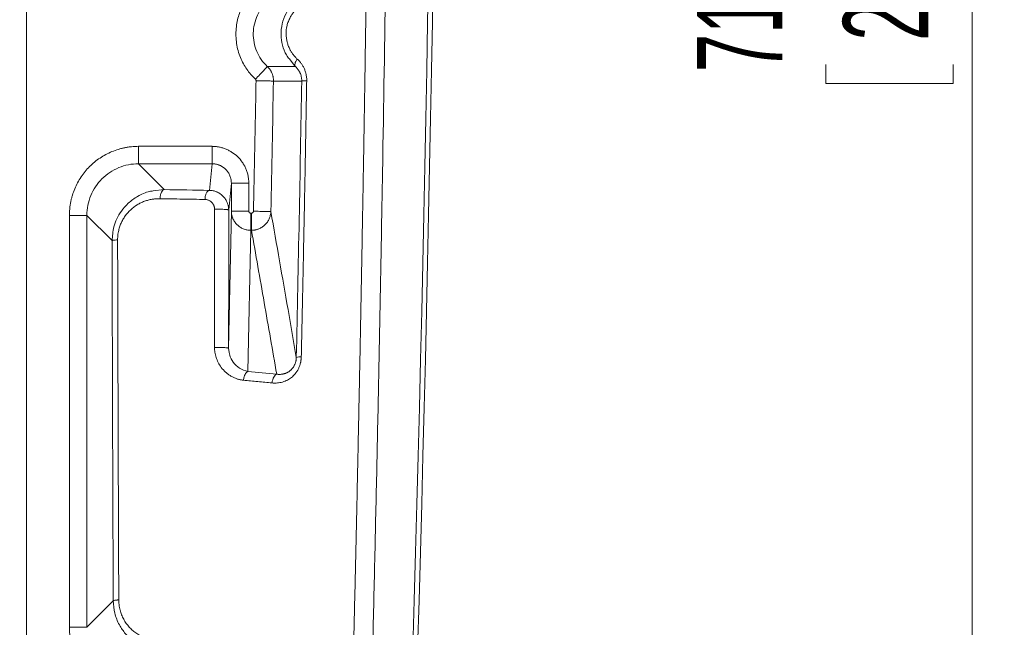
# Model space of a CAD drawing. Header units: millimetres. Extents: x 0 to 594, y 0 to 420.
# Tile 37 of 75: x 155 to 186, y 280 to 299. Entities that reach past the tile are written whole.
import ezdxf

# ---------------------------------------------------------------- set-up
doc = ezdxf.new("R2010")
doc.units = ezdxf.units.MM
doc.styles.add('SLDTEXTSTYLE1', font='TXT', dxfattribs={"width": 0.605})
doc.dimstyles.new('SLDDIMSTYLE0', dxfattribs={"dimtxt": 2.568319, "dimasz": 3.3, "dimexe": 0, "dimexo": 0.0625, "dimgap": 0.64208, "dimtad": 1, "dimdec": 1, "dimlfac": 5, "dimrnd": 1e-09, "dimzin": 12, "dimdsep": 46, "dimtxsty": 'SLDTEXTSTYLE1', "dimsah": 1, "dimcen": 0.09, "dimadec": 0, "dimazin": 3, "dimtfac": 1, "dimtdec": 1, "dimtofl": 0, "dimtmove": 0, "dimatfit": 3, "dimfxl": 0, "dimfrac": 2, "dimtolj": 1, "dimtzin": 12, "dimarcsym": 0})

# ---------------------------------------------------------------- blocks, each defined once
blk = doc.blocks.new('_D_15')
at = {"color": 7, "linetype": 'Continuous', "lineweight": 0}
for p, q in [((107.707, 372.909), (185.665, 372.909)), ((184.665, 230.163), (184.665, 372.909)), ((180.133, 305.701), (180.133, 306.289)), ((180.133, 306.289), (184.077, 306.289)), ((184.077, 306.289), (184.077, 305.701)), ((180.133, 297.371), (180.133, 296.783)), ((184.077, 296.783), (184.077, 297.371)), ((180.133, 296.783), (184.077, 296.783)), ((162.794, 230.163), (185.665, 230.163))]:
    blk.add_line(p, q, dxfattribs=at)
for points in [[(184.665, 372.909), (184.165, 369.609), (185.165, 369.609)], [(184.665, 230.163), (185.165, 233.463), (184.165, 233.463)]]:
    blk.add_solid(points, dxfattribs=at)
at = {"color": 7, "linetype": 'Continuous', "lineweight": 0, "char_height": 2.6458, "attachment_point": 1, "rotation": 90, "style": 'SLDTEXTSTYLE1'}
for s, insert in [('713,7', (176.135, 297.126)), ('28,1', (180.667, 298.106))]:
    blk.add_mtext(s, dxfattribs=dict(at, insert=insert))

msp = doc.modelspace()

# ---------------------------------------------------------------- linework, layer by layer
at = {"color": 7, "linetype": 'Continuous', "lineweight": 15}
for p, q in [((155.356, 240.307), (155.356, 352.309)), ((163.689, 297.304), (162.82, 297.304)), ((163.886, 296.854), (163.01, 296.854)), ((158.825, 294.831), (161.106, 294.831)), ((158.825, 294.291), (161.106, 294.291)), ((158.825, 294.291), (159.625, 293.491)), ((161.106, 294.291), (161.023, 293.466)), ((161.705, 293.69), (161.622, 292.86)), ((161.705, 293.69), (161.705, 292.822)), ((162.245, 293.69), (162.245, 292.822)), ((161.705, 292.822), (161.621, 288.572)), ((162.305, 292.761), (162.33, 292.761)), ((156.686, 279.927), (156.686, 292.692)), ((157.226, 279.927), (157.226, 292.692)), ((157.226, 292.692), (158.007, 291.911)), ((162.305, 292.23), (162.219, 287.856)), ((162.305, 292.23), (162.33, 292.23)), ((161.621, 288.572), (161.61, 288.579)), ((161.642, 288.439), (161.621, 288.572)), ((157.226, 279.927), (158.044, 280.745))]:
    msp.add_line(p, q, dxfattribs=at)
at = {"color": 8, "linetype": 'Continuous', "lineweight": 15}
for p, q in [((163.505, 297.538), (163.688, 297.303)), ((159.625, 293.491), (159.283, 293.447))]:
    msp.add_line(p, q, dxfattribs=at)
at = {"color": 7, "linetype": 'Continuous', "lineweight": 15}
for centre, radius, start, end in [((-1331.993, 324.309), 1500, 357.936906, 1.58813), ((-1331.993, 324.311), 1500.147, 357.936937, 1.58947), ((163.841, 287.85), 0.459, 86.039, 105.4907)]:
    msp.add_arc(centre, radius, start, end, dxfattribs=at)
for points, knots in [([(165.837, 365.134), (165.84, 364.904), (165.848, 364.445), (165.858, 363.755), (165.869, 363.064), (165.879, 362.372), (165.889, 361.68), (165.898, 360.988), (165.908, 360.294), (165.917, 359.6), (165.926, 358.906), (165.935, 358.21), (165.944, 357.515), (165.952, 356.818), (165.96, 356.121), (165.969, 355.423), (165.976, 354.725), (165.984, 354.026), (165.991, 353.327), (165.999, 352.627), (166.005, 351.926), (166.012, 351.225), (166.019, 350.523), (166.025, 349.821), (166.031, 349.118), (166.037, 348.415), (166.043, 347.711), (166.048, 347.006), (166.053, 346.301), (166.058, 345.596), (166.063, 344.89), (166.067, 344.183), (166.072, 343.476), (166.076, 342.768), (166.08, 342.06), (166.083, 341.352), (166.087, 340.642), (166.09, 339.933), (166.093, 339.223), (166.095, 338.512), (166.098, 337.801), (166.1, 337.089), (166.102, 336.377), (166.104, 335.665), (166.105, 334.952), (166.107, 334.238), (166.108, 333.524), (166.109, 332.81), (166.109, 332.095), (166.11, 331.38), (166.11, 330.664), (166.11, 329.948), (166.109, 329.232), (166.109, 328.515), (166.108, 327.797), (166.107, 327.079), (166.105, 326.361), (166.104, 325.643), (166.102, 324.924), (166.1, 324.204), (166.098, 323.484), (166.095, 322.764), (166.092, 322.044), (166.089, 321.323), (166.086, 320.602), (166.083, 319.88), (166.079, 319.158), (166.075, 318.436), (166.071, 317.713), (166.066, 316.99), (166.061, 316.266), (166.056, 315.543), (166.051, 314.819), (166.046, 314.094), (166.04, 313.37), (166.034, 312.645), (166.028, 311.919), (166.021, 311.194), (166.015, 310.468), (166.008, 309.741), (166, 309.015), (165.993, 308.288), (165.985, 307.561), (165.977, 306.834), (165.969, 306.106), (165.961, 305.378), (165.952, 304.65), (165.943, 303.922), (165.934, 303.193), (165.924, 302.464), (165.915, 301.735), (165.905, 301.006), (165.894, 300.276), (165.884, 299.546), (165.873, 298.816), (165.862, 298.086), (165.851, 297.356), (165.84, 296.625), (165.828, 295.894), (165.816, 295.163), (165.804, 294.432), (165.791, 293.7), (165.778, 292.969), (165.765, 292.237), (165.752, 291.505), (165.739, 290.773), (165.725, 290.041), (165.711, 289.308), (165.697, 288.576), (165.682, 287.843), (165.667, 287.11), (165.652, 286.377), (165.637, 285.644), (165.622, 284.911), (165.606, 284.177), (165.59, 283.444), (165.573, 282.71), (165.557, 281.977), (165.54, 281.243), (165.523, 280.509), (165.506, 279.775), (165.488, 279.041), (165.47, 278.307), (165.452, 277.573), (165.434, 276.839), (165.416, 276.105), (165.397, 275.371), (165.378, 274.636), (165.358, 273.902), (165.339, 273.168), (165.319, 272.434), (165.299, 271.699), (165.279, 270.965), (165.265, 270.476), (165.258, 270.231)], [0, 0, 0, 0, 0.007374, 0.014751, 0.022132, 0.029515, 0.036902, 0.044292, 0.051685, 0.059081, 0.06648, 0.073882, 0.081288, 0.088696, 0.096108, 0.103523, 0.110941, 0.118362, 0.125786, 0.133213, 0.140643, 0.148077, 0.155513, 0.162952, 0.170395, 0.17784, 0.185289, 0.192741, 0.200195, 0.207653, 0.215114, 0.222578, 0.230044, 0.237514, 0.244987, 0.252463, 0.259942, 0.267424, 0.27491, 0.282398, 0.289889, 0.297383, 0.304881, 0.312381, 0.319885, 0.327391, 0.334901, 0.342414, 0.34993, 0.357449, 0.364971, 0.372496, 0.380024, 0.387555, 0.395089, 0.402627, 0.410167, 0.417711, 0.425257, 0.432807, 0.440359, 0.447915, 0.455474, 0.463036, 0.470601, 0.478169, 0.48574, 0.493314, 0.500892, 0.508472, 0.516055, 0.523642, 0.531231, 0.538824, 0.54642, 0.554018, 0.56162, 0.569225, 0.576833, 0.584444, 0.592058, 0.599675, 0.607295, 0.614918, 0.622544, 0.630174, 0.637806, 0.645441, 0.65308, 0.660722, 0.668366, 0.676014, 0.683665, 0.691319, 0.698976, 0.706636, 0.714299, 0.721965, 0.729635, 0.737307, 0.744983, 0.752661, 0.760343, 0.768028, 0.775716, 0.783407, 0.791101, 0.798798, 0.806499, 0.814202, 0.821909, 0.829619, 0.837332, 0.845047, 0.852766, 0.860488, 0.868214, 0.875942, 0.883673, 0.891407, 0.899144, 0.906885, 0.914628, 0.922374, 0.930123, 0.937876, 0.945631, 0.953389, 0.96115, 0.968914, 0.976681, 0.984451, 0.992224, 1, 1, 1, 1]), ([(166.413, 364.951), (166.417, 364.713), (166.424, 364.237), (166.436, 363.523), (166.447, 362.809), (166.458, 362.096), (166.468, 361.383), (166.479, 360.671), (166.489, 359.959), (166.499, 359.247), (166.509, 358.536), (166.518, 357.825), (166.527, 357.114), (166.536, 356.404), (166.545, 355.694), (166.553, 354.985), (166.57, 353.573), (166.593, 351.452), (166.62, 348.614), (166.643, 345.757), (166.67, 341.83), (166.693, 336.841), (166.704, 330.797), (166.697, 324.771), (166.673, 318.737), (166.632, 312.689), (166.573, 306.619), (166.496, 300.544), (166.426, 296.019), (166.374, 293.044), (166.348, 291.618), (166.322, 290.194), (166.294, 288.771), (166.266, 287.348), (166.236, 285.927), (166.206, 284.506), (166.174, 283.087), (166.142, 281.668), (166.109, 280.25), (166.074, 278.833), (166.039, 277.417), (166.003, 276.002), (165.966, 274.588), (165.928, 273.175), (165.89, 271.763), (165.863, 270.822), (165.85, 270.352)], [0, 0, 0, 0, 0.007665, 0.015323, 0.022972, 0.030612, 0.038245, 0.045869, 0.053486, 0.061094, 0.068695, 0.076288, 0.083872, 0.091449, 0.099019, 0.106581, 0.114135, 0.144153, 0.174311, 0.204615, 0.235067, 0.299143, 0.362904, 0.426383, 0.489607, 0.553381, 0.61719, 0.681066, 0.745039, 0.760061, 0.775077, 0.790089, 0.805097, 0.820101, 0.835102, 0.8501, 0.865095, 0.880088, 0.895079, 0.910068, 0.925057, 0.940045, 0.955033, 0.970021, 0.98501, 1, 1, 1, 1]), ([(162.452, 296.909), (162.437, 296.922), (162.409, 296.95), (162.368, 296.992), (162.32, 297.043), (162.268, 297.105), (162.19, 297.207), (162.098, 297.348), (162.003, 297.535), (161.926, 297.742), (161.872, 297.963), (161.845, 298.193), (161.845, 298.423), (161.871, 298.644), (161.934, 298.912), (162.033, 299.153), (162.143, 299.34), (162.209, 299.436), (162.268, 299.513), (162.337, 299.594), (162.416, 299.678), (162.474, 299.729), (162.502, 299.755)], [0, 0, 0, 0, 0.018463, 0.036812, 0.055063, 0.084004, 0.113107, 0.174983, 0.240588, 0.309562, 0.380932, 0.453547, 0.525601, 0.595295, 0.661664, 0.782395, 0.83776, 0.864551, 0.891641, 0.927939, 0.964014, 1, 1, 1, 1]), ([(162.82, 297.304), (162.68, 297.434), (162.568, 297.594), (162.419, 297.948), (162.382, 298.141), (162.389, 298.526), (162.433, 298.718), (162.595, 299.066), (162.712, 299.222), (162.856, 299.348)], [0, 0, 0, 0, 0.25, 0.25, 0.5, 0.5, 0.75, 0.75, 1, 1, 1, 1]), ([(163.722, 299.348), (163.605, 299.224), (163.409, 299.016), (163.27, 298.63), (163.231, 298.29), (163.281, 297.962), (163.369, 297.7), (163.472, 297.578), (163.505, 297.538)], [0, 0, 0, 0, 0.257691, 0.429373, 0.597829, 0.755547, 0.919687, 1, 1, 1, 1]), ([(163.775, 299.134), (163.764, 299.123), (163.741, 299.103), (163.708, 299.071), (163.677, 299.038), (163.633, 298.988), (163.582, 298.919), (163.522, 298.819), (163.469, 298.703), (163.416, 298.529), (163.396, 298.346), (163.412, 298.165), (163.439, 298.037), (163.479, 297.92), (163.525, 297.823), (163.575, 297.738), (163.627, 297.666), (163.685, 297.598), (163.727, 297.557), (163.749, 297.537)], [0, 0, 0, 0, 0.026431, 0.052637, 0.078669, 0.104577, 0.164317, 0.223505, 0.298257, 0.3722, 0.517488, 0.591212, 0.666058, 0.730147, 0.795552, 0.845861, 0.89646, 0.94772, 1, 1, 1, 1]), ([(162.452, 296.909), (162.495, 296.955), (162.541, 297.004), (162.63, 297.1), (162.673, 297.147), (162.745, 297.223), (162.773, 297.254), (162.81, 297.293), (162.819, 297.303), (162.82, 297.304)], [0, 0, 0, 0, 0.25, 0.25, 0.5, 0.5, 0.75, 0.75, 1, 1, 1, 1]), ([(163.01, 296.854), (163.01, 296.865), (163.01, 296.888), (163.008, 296.922), (163.004, 296.956), (162.998, 296.991), (162.989, 297.025), (162.979, 297.059), (162.966, 297.092), (162.951, 297.125), (162.935, 297.158), (162.916, 297.189), (162.895, 297.22), (162.872, 297.249), (162.847, 297.278), (162.829, 297.295), (162.82, 297.304)], [0, 0, 0, 0, 0.067576, 0.135737, 0.204484, 0.273818, 0.343743, 0.414268, 0.485402, 0.557145, 0.629491, 0.702431, 0.775956, 0.850058, 0.924736, 1, 1, 1, 1]), ([(163.689, 297.304), (163.679, 297.313), (163.674, 297.327), (163.671, 297.359), (163.673, 297.378), (163.683, 297.415), (163.691, 297.437), (163.714, 297.485), (163.73, 297.511), (163.749, 297.537)], [0, 0, 0, 0, 0.25, 0.25, 0.5, 0.5, 0.75, 0.75, 1, 1, 1, 1]), ([(163.689, 297.304), (163.697, 297.296), (163.713, 297.281), (163.736, 297.257), (163.758, 297.231), (163.778, 297.203), (163.797, 297.175), (163.815, 297.144), (163.835, 297.104), (163.856, 297.053), (163.872, 296.995), (163.881, 296.944), (163.886, 296.899), (163.886, 296.869), (163.886, 296.854)], [0, 0, 0, 0, 0.072274, 0.144169, 0.215679, 0.2868, 0.357482, 0.427685, 0.497397, 0.62565, 0.752521, 0.835471, 0.917902, 1, 1, 1, 1]), ([(163.749, 297.537), (163.759, 297.527), (163.78, 297.507), (163.81, 297.476), (163.837, 297.444), (163.873, 297.399), (163.915, 297.335), (163.96, 297.25), (163.996, 297.159), (164.021, 297.074), (164.034, 296.998), (164.041, 296.931), (164.041, 296.885), (164.041, 296.862)], [0, 0, 0, 0, 0.060523, 0.119508, 0.177077, 0.233359, 0.357147, 0.483254, 0.614878, 0.741244, 0.826827, 0.912855, 1, 1, 1, 1]), ([(162.389, 292.821), (162.404, 293.494), (162.432, 294.842), (162.458, 296.19), (162.471, 296.864)], [0, 0, 0, 0, 0.499928, 1, 1, 1, 1]), ([(162.471, 296.864), (162.471, 296.867), (162.471, 296.872), (162.469, 296.88), (162.466, 296.89), (162.461, 296.9), (162.455, 296.906), (162.452, 296.909)], [0, 0, 0, 0, 0.166625, 0.331625, 0.498203, 0.747882, 1, 1, 1, 1]), ([(162.471, 296.864), (162.527, 296.863), (162.589, 296.862), (162.712, 296.859), (162.775, 296.858), (162.883, 296.856), (162.929, 296.855), (162.991, 296.854), (163.008, 296.854), (163.01, 296.854)], [0, 0, 0, 0, 0.25, 0.25, 0.5, 0.5, 0.75, 0.75, 1, 1, 1, 1]), ([(164.041, 296.862), (164.036, 296.602), (164.027, 296.081), (164.013, 295.3), (163.999, 294.52), (163.985, 293.741), (163.97, 292.963), (163.954, 292.185), (163.939, 291.408), (163.923, 290.632), (163.906, 289.857), (163.89, 289.082), (163.879, 288.566), (163.873, 288.309)], [0, 0, 0, 0, 0.091286, 0.182496, 0.273631, 0.364691, 0.455675, 0.546583, 0.637417, 0.728175, 0.818858, 0.909467, 1, 1, 1, 1]), ([(163.886, 296.854), (163.888, 296.856), (163.907, 296.858), (163.946, 296.86), (163.96, 296.861), (163.996, 296.862), (164.017, 296.862), (164.041, 296.862)], [0, 0, 0, 0, 0.5, 0.5, 0.75, 0.75, 1, 1, 1, 1]), ([(156.686, 292.692), (156.686, 292.713), (156.686, 292.753), (156.689, 292.814), (156.693, 292.874), (156.699, 292.934), (156.707, 292.994), (156.716, 293.054), (156.73, 293.127), (156.75, 293.215), (156.787, 293.349), (156.87, 293.58), (157.036, 293.89), (157.302, 294.214), (157.626, 294.481), (157.936, 294.646), (158.166, 294.729), (158.3, 294.767), (158.403, 294.79), (158.506, 294.808), (158.612, 294.821), (158.718, 294.829), (158.789, 294.83), (158.825, 294.831)], [0, 0, 0, 0, 0.018191, 0.036297, 0.054332, 0.072311, 0.090248, 0.108157, 0.126054, 0.157124, 0.188402, 0.251, 0.375892, 0.49997, 0.623946, 0.748564, 0.81107, 0.842333, 0.873462, 0.904919, 0.936442, 0.968109, 1, 1, 1, 1]), ([(158.825, 294.831), (158.825, 294.762), (158.825, 294.693), (158.825, 294.565), (158.825, 294.505), (158.825, 294.406), (158.825, 294.366), (158.825, 294.309), (158.825, 294.294), (158.825, 294.291)], [0, 0, 0, 0, 0.25, 0.25, 0.5, 0.5, 0.75, 0.75, 1, 1, 1, 1]), ([(161.106, 294.831), (161.119, 294.831), (161.146, 294.83), (161.187, 294.828), (161.228, 294.825), (161.268, 294.819), (161.33, 294.809), (161.414, 294.79), (161.517, 294.756), (161.618, 294.711), (161.749, 294.637), (161.9, 294.519), (162.025, 294.372), (162.106, 294.241), (162.157, 294.136), (162.197, 294.027), (162.222, 293.928), (162.236, 293.84), (162.244, 293.766), (162.245, 293.715), (162.245, 293.69)], [0, 0, 0, 0, 0.022823, 0.045599, 0.068356, 0.091124, 0.113932, 0.17409, 0.234172, 0.296475, 0.358885, 0.486149, 0.614919, 0.679818, 0.744746, 0.80927, 0.874086, 0.916031, 0.957941, 1, 1, 1, 1]), ([(161.106, 294.831), (161.106, 294.762), (161.106, 294.693), (161.106, 294.565), (161.106, 294.506), (161.106, 294.407), (161.106, 294.366), (161.106, 294.31), (161.106, 294.294), (161.106, 294.292)], [0, 0, 0, 0, 0.25, 0.25, 0.5, 0.5, 0.75, 0.75, 1, 1, 1, 1]), ([(157.226, 292.692), (157.225, 292.902), (157.267, 293.111), (157.427, 293.498), (157.546, 293.675), (157.842, 293.971), (158.019, 294.09), (158.406, 294.25), (158.615, 294.291), (158.825, 294.291)], [0, 0, 0, 0, 0.25, 0.25, 0.5, 0.5, 0.75, 0.75, 1, 1, 1, 1]), ([(161.106, 294.292), (161.117, 294.292), (161.141, 294.291), (161.176, 294.288), (161.211, 294.283), (161.246, 294.276), (161.28, 294.266), (161.314, 294.255), (161.348, 294.241), (161.381, 294.226), (161.413, 294.208), (161.444, 294.188), (161.475, 294.166), (161.503, 294.142), (161.533, 294.114), (161.563, 294.081), (161.594, 294.042), (161.624, 293.997), (161.65, 293.946), (161.673, 293.89), (161.691, 293.828), (161.703, 293.761), (161.705, 293.714), (161.706, 293.69)], [0, 0, 0, 0, 0.036996, 0.074235, 0.111718, 0.149444, 0.187413, 0.225625, 0.26408, 0.302779, 0.34172, 0.380905, 0.420333, 0.460004, 0.499918, 0.549163, 0.602199, 0.659027, 0.719644, 0.784051, 0.852246, 0.924229, 1, 1, 1, 1]), ([(162.245, 293.69), (162.175, 293.69), (162.104, 293.69), (161.974, 293.69), (161.914, 293.69), (161.814, 293.69), (161.774, 293.69), (161.72, 293.69), (161.706, 293.69), (161.705, 293.69)], [0, 0, 0, 0, 0.25, 0.25, 0.5, 0.5, 0.75, 0.75, 1, 1, 1, 1]), ([(159.283, 293.447), (159.246, 293.444), (159.077, 293.427), (158.808, 293.296), (158.511, 293.086), (158.242, 292.776), (158.043, 292.378), (158.018, 292.053), (158.007, 291.911)], [0, 0, 0, 0, 0.053582, 0.245614, 0.414061, 0.562726, 0.808583, 1, 1, 1, 1]), ([(159.625, 293.491), (159.61, 293.49), (159.594, 293.483), (159.563, 293.454), (159.549, 293.433), (159.523, 293.379), (159.513, 293.347), (159.499, 293.278), (159.495, 293.243), (159.493, 293.209)], [0, 0, 0, 0, 0.25, 0.25, 0.5, 0.5, 0.75, 0.75, 1, 1, 1, 1]), ([(161.023, 293.466), (161.006, 293.465), (160.989, 293.457), (160.968, 293.438), (160.962, 293.43), (160.949, 293.413), (160.942, 293.403), (160.924, 293.368), (160.912, 293.338), (160.895, 293.267), (160.889, 293.226), (160.887, 293.185)], [0, 0, 0, 0, 0.25, 0.25, 0.375, 0.375, 0.5, 0.5, 0.75, 0.75, 1, 1, 1, 1]), ([(161.622, 292.86), (161.622, 292.871), (161.622, 292.893), (161.619, 292.927), (161.614, 292.96), (161.608, 292.994), (161.599, 293.027), (161.581, 293.084), (161.545, 293.164), (161.478, 293.259), (161.388, 293.344), (161.305, 293.396), (161.237, 293.425), (161.193, 293.441), (161.142, 293.454), (161.085, 293.464), (161.044, 293.465), (161.023, 293.466)], [0, 0, 0, 0, 0.03431, 0.069055, 0.104233, 0.139858, 0.175939, 0.212469, 0.326953, 0.451498, 0.577271, 0.71769, 0.762681, 0.813398, 0.86983, 0.932007, 1, 1, 1, 1]), ([(159.493, 293.209), (159.477, 293.209), (159.444, 293.209), (159.396, 293.207), (159.347, 293.204), (159.299, 293.198), (159.226, 293.188), (159.131, 293.167), (159.013, 293.13), (158.898, 293.081), (158.752, 293.002), (158.582, 292.874), (158.438, 292.712), (158.344, 292.565), (158.284, 292.447), (158.237, 292.323), (158.207, 292.209), (158.19, 292.107), (158.18, 292.019), (158.179, 291.96), (158.179, 291.93)], [0, 0, 0, 0, 0.025405, 0.050701, 0.075918, 0.101081, 0.126221, 0.189432, 0.252098, 0.315231, 0.377645, 0.502635, 0.6272, 0.68962, 0.751596, 0.813749, 0.875787, 0.917118, 0.95844, 1, 1, 1, 1]), ([(160.887, 293.185), (160.771, 293.187), (160.54, 293.191), (160.191, 293.197), (159.843, 293.203), (159.61, 293.207), (159.493, 293.209)], [0, 0, 0, 0, 0.250248, 0.50033, 0.750248, 1, 1, 1, 1]), ([(161.186, 292.879), (161.185, 292.885), (161.185, 292.899), (161.183, 292.919), (161.18, 292.939), (161.175, 292.959), (161.168, 292.981), (161.159, 293.005), (161.141, 293.039), (161.113, 293.08), (161.068, 293.122), (161.023, 293.15), (160.984, 293.167), (160.953, 293.177), (160.921, 293.183), (160.898, 293.184), (160.887, 293.185)], [0, 0, 0, 0, 0.040227, 0.08045, 0.120898, 0.1618, 0.203374, 0.259737, 0.316753, 0.438441, 0.569525, 0.7095, 0.781378, 0.852399, 0.925459, 1, 1, 1, 1]), ([(161.184, 288.595), (161.184, 288.832), (161.184, 289.307), (161.185, 290.019), (161.185, 290.733), (161.185, 291.447), (161.185, 292.163), (161.185, 292.64), (161.186, 292.879)], [0, 0, 0, 0, 0.166249, 0.332665, 0.499248, 0.665998, 0.832915, 1, 1, 1, 1]), ([(161.622, 292.86), (161.622, 292.862), (161.622, 292.864), (161.611, 292.866), (161.61, 292.866)], [0, 0, 0, 0, 0.931945, 1, 1, 1, 1]), ([(162.245, 292.822), (162.188, 292.822), (162.126, 292.822), (162, 292.822), (161.936, 292.822), (161.827, 292.822), (161.781, 292.822), (161.72, 292.822), (161.706, 292.822), (161.705, 292.822)], [0, 0, 0, 0, 0.25, 0.25, 0.5, 0.5, 0.75, 0.75, 1, 1, 1, 1]), ([(161.705, 292.822), (161.706, 292.811), (161.706, 292.788), (161.709, 292.756), (161.713, 292.725), (161.719, 292.695), (161.726, 292.668), (161.734, 292.642), (161.742, 292.618), (161.763, 292.565), (161.805, 292.489), (161.88, 292.399), (161.971, 292.326), (162.058, 292.28), (162.131, 292.254), (162.189, 292.24), (162.247, 292.231), (162.286, 292.23), (162.305, 292.23)], [0, 0, 0, 0, 0.036891, 0.072178, 0.105862, 0.137942, 0.168416, 0.197283, 0.224541, 0.25019, 0.380709, 0.499992, 0.627123, 0.74985, 0.812889, 0.875584, 0.937953, 1, 1, 1, 1]), ([(162.245, 292.822), (162.246, 292.818), (162.246, 292.81), (162.25, 292.798), (162.256, 292.788), (162.264, 292.778), (162.272, 292.771), (162.283, 292.765), (162.294, 292.762), (162.301, 292.762), (162.305, 292.761)], [0, 0, 0, 0, 0.1278995, 0.251819, 0.394684, 0.5024387, 0.6454802, 0.75166, 0.8738397, 1, 1, 1, 1]), ([(162.305, 292.761), (162.305, 292.698), (162.305, 292.636), (162.305, 292.518), (162.305, 292.462), (162.305, 292.366), (162.305, 292.325), (162.305, 292.262), (162.305, 292.24), (162.305, 292.23)], [0, 0, 0, 0, 0.25, 0.25, 0.5, 0.5, 0.75, 0.75, 1, 1, 1, 1]), ([(162.33, 292.761), (162.334, 292.762), (162.341, 292.762), (162.353, 292.766), (162.363, 292.771), (162.372, 292.779), (162.379, 292.788), (162.385, 292.798), (162.388, 292.809), (162.389, 292.817), (162.389, 292.821)], [0, 0, 0, 0, 0.12618, 0.248707, 0.390417, 0.497796, 0.641166, 0.748197, 0.871904, 1, 1, 1, 1]), ([(162.33, 292.23), (162.341, 292.23), (162.363, 292.23), (162.395, 292.233), (162.428, 292.238), (162.461, 292.244), (162.493, 292.252), (162.524, 292.262), (162.581, 292.283), (162.659, 292.324), (162.749, 292.396), (162.825, 292.484), (162.871, 292.566), (162.899, 292.636), (162.914, 292.689), (162.925, 292.747), (162.928, 292.788), (162.929, 292.809)], [0, 0, 0, 0, 0.035626, 0.071292, 0.107001, 0.142753, 0.178545, 0.214373, 0.250232, 0.373128, 0.500066, 0.621243, 0.749918, 0.80584, 0.866149, 0.93086, 1, 1, 1, 1]), ([(162.33, 292.761), (162.33, 292.71), (162.33, 292.654), (162.33, 292.541), (162.33, 292.484), (162.33, 292.381), (162.33, 292.335), (162.33, 292.265), (162.33, 292.241), (162.33, 292.23)], [0, 0, 0, 0, 0.25, 0.25, 0.5, 0.5, 0.75, 0.75, 1, 1, 1, 1]), ([(162.389, 292.821), (162.452, 292.819), (162.519, 292.818), (162.649, 292.815), (162.712, 292.814), (162.817, 292.811), (162.858, 292.81), (162.913, 292.809), (162.927, 292.809), (162.929, 292.809)], [0, 0, 0, 0, 0.25, 0.25, 0.5, 0.5, 0.75, 0.75, 1, 1, 1, 1]), ([(162.929, 292.809), (163.018, 292.3), (163.197, 291.289), (163.46, 289.784), (163.633, 288.787), (163.718, 288.293)], [0, 0, 0, 0, 0.338224, 0.671562, 1, 1, 1, 1]), ([(156.686, 292.692), (156.748, 292.692), (156.816, 292.692), (156.946, 292.692), (157.009, 292.692), (157.113, 292.692), (157.155, 292.692), (157.21, 292.692), (157.223, 292.692), (157.226, 292.692)], [0, 0, 0, 0, 0.25, 0.25, 0.5, 0.5, 0.75, 0.75, 1, 1, 1, 1]), ([(162.33, 292.23), (162.395, 291.856), (162.527, 291.11), (162.723, 289.993), (162.917, 288.88), (163.046, 288.14), (163.11, 287.77)], [0, 0, 0, 0, 0.251401, 0.50186, 0.751386, 1, 1, 1, 1]), ([(158.007, 291.911), (158.008, 291.913), (158.013, 291.915), (158.024, 291.917), (158.029, 291.918), (158.039, 291.92), (158.045, 291.921), (158.066, 291.923), (158.084, 291.925), (158.127, 291.928), (158.152, 291.929), (158.179, 291.93)], [0, 0, 0, 0, 0.25, 0.25, 0.375, 0.375, 0.5, 0.5, 0.75, 0.75, 1, 1, 1, 1]), ([(158.179, 291.93), (158.18, 291.68), (158.181, 291.179), (158.183, 290.428), (158.185, 289.679), (158.187, 288.931), (158.189, 288.184), (158.191, 287.438), (158.194, 286.693), (158.196, 285.949), (158.198, 285.207), (158.201, 284.465), (158.204, 283.725), (158.206, 282.986), (158.209, 282.248), (158.212, 281.511), (158.214, 281.021), (158.215, 280.775)], [0, 0, 0, 0, 0.0672601, 0.134435, 0.2015247, 0.2685294, 0.3354492, 0.4022841, 0.4690344, 0.5357, 0.6022812, 0.668778, 0.7351905, 0.8015189, 0.8677632, 0.9339235, 1, 1, 1, 1]), ([(162.079, 287.584), (162.065, 287.585), (162.038, 287.588), (161.998, 287.595), (161.958, 287.604), (161.918, 287.614), (161.859, 287.632), (161.782, 287.663), (161.69, 287.711), (161.604, 287.768), (161.502, 287.852), (161.393, 287.971), (161.309, 288.104), (161.26, 288.212), (161.231, 288.29), (161.209, 288.368), (161.195, 288.445), (161.186, 288.521), (161.185, 288.57), (161.184, 288.595)], [0, 0, 0, 0, 0.029295, 0.058547, 0.087804, 0.117115, 0.146527, 0.219732, 0.293355, 0.364807, 0.436274, 0.569406, 0.693353, 0.748583, 0.803127, 0.855084, 0.906454, 0.953463, 1, 1, 1, 1]), ([(163.873, 288.309), (163.872, 288.296), (163.872, 288.272), (163.869, 288.236), (163.864, 288.2), (163.858, 288.164), (163.848, 288.111), (163.828, 288.041), (163.794, 287.957), (163.753, 287.88), (163.69, 287.787), (163.6, 287.69), (163.474, 287.6), (163.355, 287.545), (163.249, 287.515), (163.17, 287.501), (163.098, 287.494), (163.033, 287.493), (162.989, 287.497), (162.967, 287.498)], [0, 0, 0, 0, 0.0251728, 0.0501068, 0.0748534, 0.0994653, 0.1239958, 0.1871001, 0.2494758, 0.3100097, 0.3708516, 0.4844056, 0.5941638, 0.7119883, 0.7787939, 0.8470181, 0.8974375, 0.9483581, 1, 1, 1, 1]), ([(163.718, 288.293), (163.718, 288.282), (163.717, 288.261), (163.714, 288.229), (163.71, 288.197), (163.703, 288.166), (163.695, 288.135), (163.685, 288.104), (163.674, 288.075), (163.661, 288.046), (163.646, 288.018), (163.63, 287.992), (163.613, 287.967), (163.594, 287.943), (163.574, 287.92), (163.553, 287.899), (163.531, 287.88), (163.508, 287.862), (163.484, 287.845), (163.459, 287.831), (163.434, 287.817), (163.408, 287.805), (163.382, 287.795), (163.356, 287.786), (163.329, 287.779), (163.302, 287.773), (163.274, 287.769), (163.247, 287.766), (163.22, 287.764), (163.192, 287.763), (163.165, 287.764), (163.137, 287.766), (163.119, 287.769), (163.11, 287.77)], [0, 0, 0, 0, 0.031621, 0.063052, 0.094309, 0.125411, 0.156387, 0.187276, 0.218108, 0.248921, 0.279753, 0.310645, 0.341632, 0.372741, 0.404003, 0.435443, 0.467075, 0.498911, 0.530964, 0.563235, 0.595723, 0.628431, 0.66135, 0.694469, 0.727784, 0.761286, 0.794961, 0.828794, 0.862779, 0.896906, 0.931161, 0.965528, 1, 1, 1, 1]), ([(162.219, 287.856), (162.202, 287.85), (162.185, 287.838), (162.154, 287.806), (162.141, 287.786), (162.118, 287.742), (162.108, 287.715), (162.09, 287.654), (162.083, 287.62), (162.079, 287.584)], [0, 0, 0, 0, 0.25, 0.25, 0.5, 0.5, 0.75, 0.75, 1, 1, 1, 1]), ([(162.967, 287.498), (162.819, 287.513), (162.524, 287.542), (162.227, 287.57), (162.079, 287.584)], [0, 0, 0, 0, 0.500247, 1, 1, 1, 1]), ([(163.11, 287.77), (163.092, 287.765), (163.075, 287.753), (163.044, 287.72), (163.03, 287.7), (163.007, 287.656), (162.996, 287.63), (162.978, 287.569), (162.971, 287.534), (162.967, 287.498)], [0, 0, 0, 0, 0.25, 0.25, 0.5, 0.5, 0.75, 0.75, 1, 1, 1, 1]), ([(158.044, 280.745), (158.044, 280.748), (158.049, 280.751), (158.066, 280.757), (158.078, 280.76), (158.108, 280.765), (158.126, 280.768), (158.157, 280.771), (158.168, 280.772), (158.19, 280.774), (158.202, 280.775), (158.215, 280.775)], [0, 0, 0, 0, 0.25, 0.25, 0.5, 0.5, 0.75, 0.75, 0.875, 0.875, 1, 1, 1, 1]), ([(158.044, 280.745), (158.053, 280.617), (158.073, 280.356), (158.215, 280.01), (158.422, 279.709), (158.737, 279.428), (159.057, 279.246), (159.29, 279.222), (159.335, 279.218)], [0, 0, 0, 0, 0.168692, 0.346364, 0.499104, 0.667669, 0.936225, 1, 1, 1, 1]), ([(158.215, 280.775), (158.215, 280.76), (158.215, 280.73), (158.218, 280.684), (158.222, 280.639), (158.228, 280.594), (158.235, 280.55), (158.244, 280.506), (158.263, 280.427), (158.301, 280.314), (158.366, 280.175), (158.445, 280.047), (158.535, 279.935), (158.634, 279.837), (158.744, 279.747), (158.871, 279.667), (159.001, 279.605), (159.126, 279.561), (159.235, 279.533), (159.34, 279.515), (159.438, 279.506), (159.504, 279.505), (159.538, 279.505)], [0, 0, 0, 0, 0.0209858, 0.041857, 0.0626457, 0.0833843, 0.1041055, 0.1248421, 0.1456268, 0.2182645, 0.2921733, 0.3632156, 0.4353363, 0.5018301, 0.5690174, 0.6475866, 0.7269561, 0.7879004, 0.8491074, 0.8994445, 0.949668, 1, 1, 1, 1]), ([(158.825, 277.788), (158.804, 277.788), (158.764, 277.788), (158.703, 277.791), (158.642, 277.795), (158.582, 277.801), (158.523, 277.809), (158.463, 277.818), (158.39, 277.832), (158.302, 277.852), (158.167, 277.889), (157.937, 277.972), (157.627, 278.138), (157.303, 278.405), (157.036, 278.728), (156.871, 279.038), (156.788, 279.268), (156.75, 279.402), (156.727, 279.505), (156.708, 279.609), (156.695, 279.714), (156.687, 279.82), (156.686, 279.891), (156.686, 279.927)], [0, 0, 0, 0, 0.018191, 0.036297, 0.054332, 0.072311, 0.090248, 0.108157, 0.126054, 0.157124, 0.188402, 0.251, 0.375892, 0.49997, 0.623946, 0.748564, 0.81107, 0.842333, 0.873462, 0.904919, 0.936442, 0.968109, 1, 1, 1, 1]), ([(156.686, 279.927), (156.755, 279.927), (156.824, 279.927), (156.952, 279.927), (157.011, 279.927), (157.111, 279.927), (157.151, 279.927), (157.207, 279.927), (157.223, 279.927), (157.226, 279.927)], [0, 0, 0, 0, 0.25, 0.25, 0.5, 0.5, 0.75, 0.75, 1, 1, 1, 1])]:
    msp.add_open_spline(points, degree=3, knots=knots, dxfattribs=at)
for points in [[(162.929, 292.809), (162.958, 294.157), (162.985, 295.505), (163.01, 296.854)], [(163.886, 296.854), (163.837, 293.998), (163.781, 291.144), (163.718, 288.293)], [(161.023, 293.466), (160.55, 293.475), (160.102, 293.482), (159.625, 293.491)], [(161.621, 288.572), (161.622, 290), (161.622, 291.43), (161.622, 292.86)], [(158.007, 291.911), (158.016, 288.182), (158.029, 284.459), (158.044, 280.745)], [(163.11, 287.77), (162.804, 287.8), (162.526, 287.827), (162.219, 287.856)]]:
    msp.add_open_spline(points, degree=3, dxfattribs=at)
at = {"color": 8, "linetype": 'Continuous', "lineweight": 15}
for points, knots in [([(161.61, 292.866), (161.603, 292.867), (161.586, 292.871), (161.54, 292.875), (161.48, 292.878), (161.41, 292.88), (161.334, 292.881), (161.256, 292.881), (161.209, 292.879), (161.186, 292.879)], [0, 0, 0, 0, 0.1338756, 0.2783425, 0.4225163, 0.5667262, 0.7112421, 0.8555089, 1, 1, 1, 1]), ([(161.61, 288.579), (161.61, 288.579), (161.606, 288.581), (161.579, 288.585), (161.534, 288.59), (161.478, 288.594), (161.415, 288.596), (161.341, 288.598), (161.261, 288.597), (161.21, 288.596), (161.184, 288.595)], [0, 0, 0, 0, 0.008599, 0.159341, 0.299303, 0.425817, 0.55233, 0.692293, 0.843034, 1, 1, 1, 1]), ([(162.219, 287.856), (162.129, 287.881), (161.954, 287.93), (161.766, 288.123), (161.659, 288.3), (161.645, 288.414), (161.642, 288.439)], [0, 0, 0, 0, 0.34001, 0.660179, 0.923386, 1, 1, 1, 1])]:
    msp.add_open_spline(points, degree=3, knots=knots, dxfattribs=at)

# ---------------------------------------------------------------- dimensions: what is measured, and where the dimension line sits
at = {"color": 7, "linetype": 'Continuous', "lineweight": 0}
dim = msp.add_linear_dim(base=(184.665, 372.909), p1=(162.794, 230.163), p2=(107.707, 372.909), angle=90, dimstyle='SLDDIMSTYLE0', dxfattribs=at)
dim.commit()
dim.dimension.update_dxf_attribs({"geometry": '_D_15', "text_midpoint": (184.665, 301.536), "dimtype": 160})

doc.saveas('drawing.dxf')
